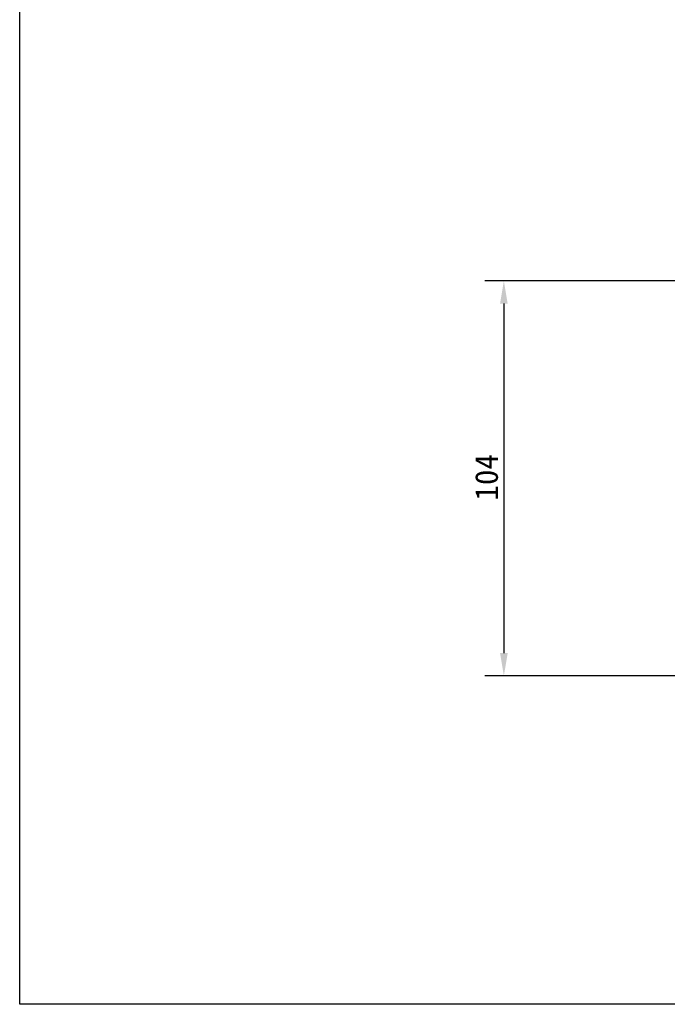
# Model space of a CAD drawing. Header units: millimetres. Extents: x 114 to 482, y 131 to 392.
# Tile 1 of 35: x 114 to 199, y 131 to 260. Entities that reach past the tile are written whole.
import ezdxf

# ---------------------------------------------------------------- set-up
doc = ezdxf.new("R2010")
doc.units = ezdxf.units.MM
doc.header["$LTSCALE"] = 32.67
doc.header["$PDMODE"] = 3
doc.header["$PDSIZE"] = 8
doc.layers.get('0').update_dxf_attribs({"linetype": 'CONTINUOUS'})
doc.layers.get('Defpoints').update_dxf_attribs({"linetype": 'CONTINUOUS'})
doc.layers.add('51__DRAFT_DIMS', color=7, linetype='CONTINUOUS')
doc.styles.get("Standard").update_dxf_attribs({"font": 'simfang.ttf'})
doc.dimstyles.new('DIMSTYLE_1', dxfattribs={"dimtxt": 3, "dimasz": 3, "dimexe": 2.5, "dimexo": 0.5, "dimgap": 0.75, "dimtad": 1, "dimdec": 1, "dimlfac": 2, "dimdsep": 46, "dimtxsty": 'STANDARD', "dimblk": '_FILLED', "dimblk1": '_FILLED', "dimblk2": '_FILLED', "dimcen": 0.09, "dimclrt": 256, "dimadec": 1, "dimazin": 2, "dimtp": 0.3, "dimtm": 0.3, "dimtfac": 1, "dimtdec": 1, "dimtofl": 0, "dimtmove": 0, "dimatfit": 3, "dimldrblk": '_FILLED', "dimfxl": 1, "dimtolj": 1, "dimarcsym": 0})

# ---------------------------------------------------------------- blocks, each defined once
blk = doc.blocks.new('_FILLED')
at = {"color": 0, "linetype": 'ByBlock'}
blk.add_solid([(0, 0), (-1, 0.167), (-1, -0.167)], dxfattribs=at)
blk = doc.blocks.new('*D13')
at = {"layer": '51__DRAFT_DIMS', "color": 0, "lineweight": -2}
for p, q in [((219.43, 225.76), (175.47, 225.76)), ((177.97, 222.76), (177.97, 176.75)), ((219.43, 173.75), (175.47, 173.75))]:
    blk.add_line(p, q, dxfattribs=at)
at = {"layer": 'Defpoints', "color": 0}
for p in [(219.93, 225.76), (177.97, 173.75), (219.93, 173.75)]:
    blk.add_point(p, dxfattribs=at)
at = {"layer": '51__DRAFT_DIMS', "color": 0, "linetype": 'ByBlock', "lineweight": -2, "xscale": 3, "yscale": 3, "zscale": 3}
for p, rotation in [((177.97, 225.76), 90), ((177.97, 173.75), 270)]:
    blk.add_blockref('_FILLED', p, dxfattribs=dict(at, rotation=rotation))
at = {"layer": '51__DRAFT_DIMS', "insert": (174.18, 199.89), "char_height": 3, "attachment_point": 2, "rotation": 90}
blk.add_mtext('\\A1;104', dxfattribs=at)

msp = doc.modelspace()

# ---------------------------------------------------------------- linework, layer by layer
msp.add_lwpolyline([(114.2128, 391.9685), (482.4895, 391.9685), (482.4895, 130.5125), (114.2128, 130.5125)], close=True)

# ---------------------------------------------------------------- dimensions: what is measured, and where the dimension line sits
at = {"layer": '51__DRAFT_DIMS'}
dim = msp.add_linear_dim(base=(177.9687, 173.75), p1=(219.9277, 225.7583), p2=(219.9278, 173.75), angle=270, dimstyle='DIMSTYLE_1', dxfattribs=at)
dim.commit()
dim.dimension.update_dxf_attribs({"geometry": '*D13', "text_midpoint": (177.9687, 199.8948), "dimtype": 160})

doc.saveas('drawing.dxf')
